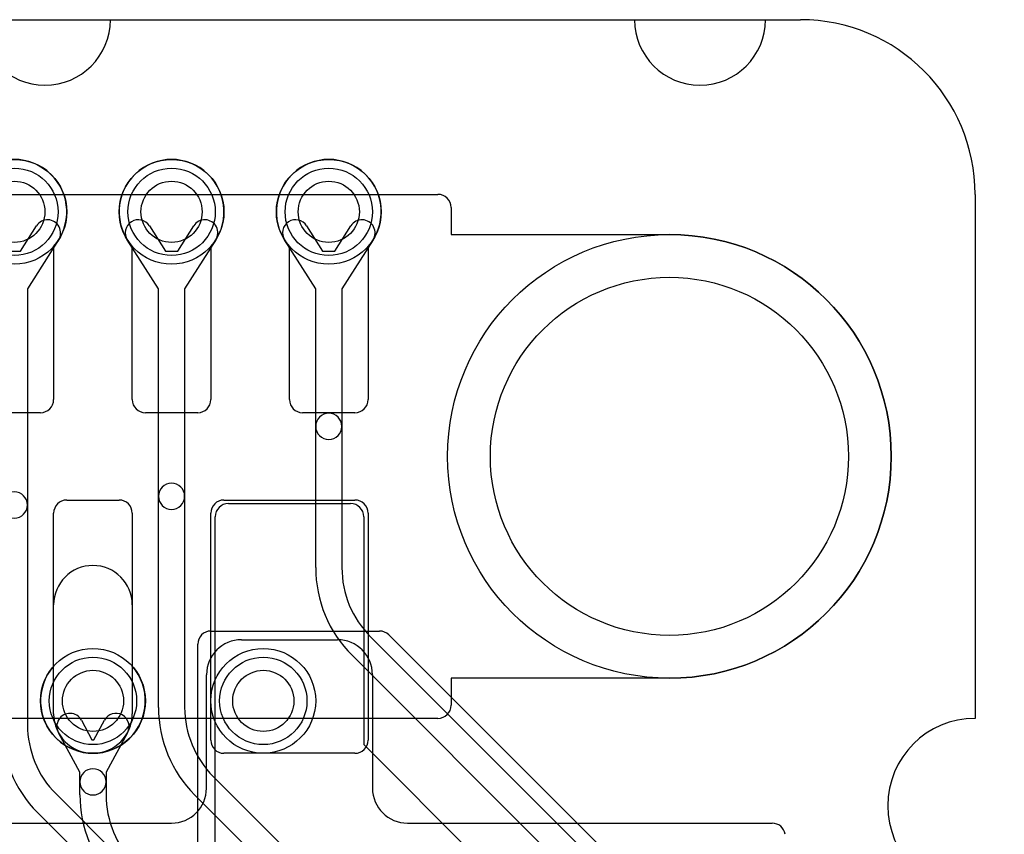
# Model space of a CAD drawing. Extents: x 0 to 30.5, y 0 to 20.
# Tile 17 of 17: x 19.5 to 25.2, y 15.3 to 20. Entities that reach past the tile are written whole.
import ezdxf

# ---------------------------------------------------------------- set-up
doc = ezdxf.new("R2010")
doc.units = 0
for name, color, linetype in [('Hole', 1, 'CONTINUOUS'), ('L1', 3, 'CONTINUOUS'), ('L2', 3, 'CONTINUOUS'), ('L3', 3, 'CONTINUOUS'), ('L4', 3, 'CONTINUOUS'), ('Outline', 7, 'CONTINUOUS'), ('PartsArea-A', 111, 'CONTINUOUS'), ('PartsArea-B', 111, 'CONTINUOUS'), ('Resist-A', 2, 'CONTINUOUS'), ('Resist-B', 2, 'CONTINUOUS')]:
    doc.layers.add(name, color=color, linetype=linetype)

msp = doc.modelspace()

# ---------------------------------------------------------------- linework, layer by layer
at = {"layer": 'Hole'}
for centre, radius in [((19.5, 18.9), 0.175), ((20.4, 18.9), 0.175), ((21.3, 18.9), 0.175), ((23.25, 17.5), 1.025), ((19.95, 16.1), 0.175), ((20.925, 16.1), 0.175)]:
    msp.add_circle(centre, radius, dxfattribs=at)
at = {"layer": 'L1'}
for p, q in [((19.725, 18.70157), (19.725, 17.825)), ((20.175, 17.825), (20.175, 18.70157)), ((20.625, 18.70157), (20.625, 17.825)), ((21.075, 17.825), (21.075, 18.70157)), ((21.525, 18.70157), (21.525, 17.825)), ((19.65, 17.75), (19.35, 17.75)), ((20.55, 17.75), (20.25, 17.75)), ((21.45, 17.75), (21.15, 17.75)), ((19.8, 17.25), (20.1, 17.25)), ((20.7, 17.25), (21.45, 17.25)), ((19.725, 16.29843), (19.725, 17.175)), ((20.175, 17.175), (20.175, 16.29843)), ((20.625, 15.875), (20.625, 17.175)), ((21.525, 17.175), (21.525, 15.875)), ((20.8, 16.45), (21.35, 16.45)), ((20.6, 15.6), (20.6, 16.25)), ((21.55, 16.25), (21.55, 15.6)), ((21.45, 15.8), (20.7, 15.8)), ((6.1619, 15.4), (20.4, 15.4)), ((21.75, 15.4), (23.8381, 15.4))]:
    msp.add_line(p, q, dxfattribs=at)
for centre in [(19.5, 18.9), (20.4, 18.9), (21.3, 18.9), (19.95, 16.1), (20.925, 16.1)]:
    msp.add_circle(centre, 0.3, dxfattribs=at)
for centre, radius, start, end in [((19.5, 18.9), 0.3, -41.40943, -138.59057), ((20.4, 18.9), 0.3, -41.40943, -138.59057), ((21.3, 18.9), 0.3, -41.40943, -138.59057), ((19.65, 17.825), 0.075, -90, 0), ((20.25, 17.825), 0.075, 180, -90), ((20.55, 17.825), 0.075, -90, 0), ((21.15, 17.825), 0.075, 180, -90), ((21.45, 17.825), 0.075, -90, 0), ((19.8, 17.175), 0.075, 90, 180), ((20.1, 17.175), 0.075, 0, 90), ((20.7, 17.175), 0.075, 90, 180), ((21.45, 17.175), 0.075, 0, 90), ((20.8, 16.25), 0.2, 90, 180), ((21.35, 16.25), 0.2, 0, 90), ((19.95, 16.1), 0.3, 138.59057, 41.40943), ((20.7, 15.875), 0.075, 180, -90), ((21.45, 15.875), 0.075, -90, 0), ((20.4, 15.6), 0.2, -90, 0), ((21.75, 15.6), 0.2, 180, -90), ((23.83811, 15.325), 0.075, 8.56552, 90.00764)]:
    msp.add_arc(centre, radius, start, end, dxfattribs=at)
at = {"layer": 'L2'}
for p, q in [((20.625, 16.5), (21.59088, 16.5)), ((21.64448, 16.47747), (24.16338, 13.95858)), ((20.55, 14.55), (20.55, 16.425))]:
    msp.add_line(p, q, dxfattribs=at)
msp.add_circle((20.925, 16.1), 0.3, dxfattribs=at)
for centre, radius, start, end in [((20.625, 16.425), 0.075, 90, 180), ((21.59088, 16.425), 0.075, 45.0054, 90), ((21.59147, 16.42446), 0.07497, 45, 45.61606)]:
    msp.add_arc(centre, radius, start, end, dxfattribs=at)
at = {"layer": 'L3'}
for p, q in [((19.53505, 18.67526), (19.62665, 18.81964)), ((20.27335, 18.81964), (20.36495, 18.67526)), ((20.43505, 18.67526), (20.52665, 18.81964)), ((21.17335, 18.81964), (21.26495, 18.67526)), ((21.33505, 18.67526), (21.42665, 18.81964)), ((19.75331, 18.73928), (19.575, 18.45822)), ((20.325, 18.45822), (20.14669, 18.73928)), ((20.65331, 18.73928), (20.475, 18.45822)), ((21.225, 18.45822), (21.04669, 18.73928)), ((21.55331, 18.73928), (21.375, 18.45822)), ((19.46495, 18.67526), (19.53505, 18.67526)), ((20.36495, 18.67526), (20.43505, 18.67526)), ((21.26495, 18.67526), (21.33505, 18.67526)), ((19.575, 18.45822), (19.575, 17.22152)), ((20.325, 17.27152), (20.325, 18.45822)), ((20.475, 18.45822), (20.475, 17.27152)), ((21.225, 17.67152), (21.225, 18.45822)), ((21.375, 18.45822), (21.375, 17.67152)), ((21.225, 16.86303), (21.225, 17.67152)), ((21.375, 17.67152), (21.375, 16.86303)), ((20.325, 16.06303), (20.325, 17.27152)), ((20.475, 17.27152), (20.475, 16.06303)), ((19.575, 17.22152), (19.575, 15.96303)), ((21.53902, 16.46705), (25.16704, 12.83902)), ((25.06097, 12.73295), (21.43296, 16.36098)), ((20.63902, 15.66705), (23.86704, 12.43902)), ((19.73902, 15.56705), (23.36704, 11.93902)), ((23.76097, 12.33295), (20.53296, 15.56098)), ((23.26097, 11.83295), (19.63296, 15.46098))]:
    msp.add_line(p, q, dxfattribs=at)
for centre in [(19.5, 18.9), (20.4, 18.9), (21.3, 18.9)]:
    msp.add_circle(centre, 0.3, dxfattribs=at)
for centre, radius, start, end in [((19.68998, 18.77946), 0.075, -32.39327, 147.60774), ((20.21002, 18.77946), 0.075, 32.39327, -147.60774), ((20.58998, 18.77946), 0.075, -32.39327, 147.60774), ((21.11002, 18.77946), 0.075, 32.39327, -147.60774), ((21.48998, 18.77946), 0.075, -32.39327, 147.60774), ((21.3, 17.67152), 0.075, 0, 180), ((21.3, 17.67152), 0.075, 180, 0), ((20.4, 17.27152), 0.075, 0, 180), ((19.5, 17.22152), 0.075, 0, 180), ((20.4, 17.27152), 0.075, 180, 0), ((19.5, 17.22152), 0.075, 180, 0), ((21.935, 16.86303), 0.71, 180, -134.99943), ((21.935, 16.86303), 0.56, 180, -135), ((21.035, 16.06303), 0.71, 180, -134.99943), ((21.035, 16.06303), 0.56, 180, -135), ((20.135, 15.96303), 0.71, 180, -134.99943), ((20.135, 15.96303), 0.56, 180, -135)]:
    msp.add_arc(centre, radius, start, end, dxfattribs=at)
at = {"layer": 'L4'}
for p, q in [((19.725, 18.70157), (19.725, 17.825)), ((20.175, 17.825), (20.175, 18.70157)), ((20.625, 18.70157), (20.625, 17.825)), ((21.075, 17.825), (21.075, 18.70157)), ((21.525, 18.70157), (21.525, 17.825)), ((19.65, 17.75), (19.35, 17.75)), ((20.55, 17.75), (20.25, 17.75)), ((21.45, 17.75), (21.15, 17.75)), ((19.8, 17.25), (20.1, 17.25)), ((20.7, 17.25), (21.45, 17.25)), ((20.725, 17.22949), (21.425, 17.22949)), ((19.725, 16.29843), (19.725, 17.175)), ((20.175, 17.175), (20.175, 16.29843)), ((20.625, 15.875), (20.625, 17.175)), ((20.65, 14.94933), (20.65, 17.15449)), ((21.5, 17.15449), (21.5, 15.85)), ((21.525, 17.175), (21.525, 15.875)), ((19.725, 16.025), (19.725, 16.65)), ((20.175, 16.65), (20.175, 16.025)), ((19.88405, 15.98928), (19.94445, 15.87775)), ((19.95555, 15.87775), (20.01595, 15.98928)), ((19.875, 15.691), (19.75215, 15.91786)), ((20.14785, 15.91786), (20.025, 15.691)), ((19.94445, 15.87775), (19.95555, 15.87775)), ((21.5, 15.85), (23.25004, 14.09996)), ((21.45, 15.8), (20.7, 15.8)), ((19.875, 15.63651), (19.875, 15.691)), ((20.025, 15.691), (20.025, 15.63651)), ((19.875, 15.56303), (19.875, 15.63651)), ((20.025, 15.63651), (20.025, 15.56303))]:
    msp.add_line(p, q, dxfattribs=at)
for centre in [(19.5, 18.9), (20.4, 18.9), (21.3, 18.9), (19.95, 16.1), (20.925, 16.1)]:
    msp.add_circle(centre, 0.3, dxfattribs=at)
for centre, radius, start, end in [((19.5, 18.9), 0.3, -41.40943, -138.59057), ((20.4, 18.9), 0.3, -41.40943, -138.59057), ((21.3, 18.9), 0.3, -41.40943, -138.59057), ((19.65, 17.825), 0.075, -90, 0), ((20.25, 17.825), 0.075, 180, -90), ((20.55, 17.825), 0.075, -90, 0), ((21.15, 17.825), 0.075, 180, -90), ((21.45, 17.825), 0.075, -90, 0), ((19.8, 17.175), 0.075, 90, 180), ((20.1, 17.175), 0.075, 0, 90), ((20.7, 17.175), 0.075, 90, 180), ((21.45, 17.175), 0.075, 0, 90), ((20.725, 17.15449), 0.075, 90, 180), ((21.425, 17.15449), 0.075, 0, 90), ((19.95, 16.65), 0.225, 0, 180), ((19.95, 16.1), 0.3, 138.59057, 41.40943), ((19.95, 16.025), 0.225, 180, 0), ((19.8181, 15.95357), 0.075, 28.43425, -151.56321), ((20.0819, 15.95357), 0.075, -28.43425, 151.56321), ((20.7, 15.875), 0.075, 180, -90), ((21.45, 15.875), 0.075, -90, 0), ((19.95, 15.63651), 0.075, 0, 180), ((19.95, 15.63651), 0.075, 180, 0), ((20.585, 15.56303), 0.71, 180, -134.99943), ((20.585, 15.56303), 0.56, 180, -135)]:
    msp.add_arc(centre, radius, start, end, dxfattribs=at)
at = {"layer": 'Outline'}
for p, q in [((20.05, 20), (23.05, 20)), ((23.8, 20), (24, 20)), ((25, 19), (25, 16))]:
    msp.add_line(p, q, dxfattribs=at)
for centre, radius, start, end in [((19.675, 20), 0.375, 180, 0), ((23.425, 20), 0.375, 180, 0), ((24, 19), 1, 0, 90), ((25, 15.5), 0.5, 90, -90)]:
    msp.add_arc(centre, radius, start, end, dxfattribs=at)
at = {"layer": 'PartsArea-A'}
for p, q in [((6, 20), (24, 20)), ((25, 19), (25, 16))]:
    msp.add_line(p, q, dxfattribs=at)
for centre, radius, start, end in [((24, 19), 1, 0, 90), ((25, 15.5), 0.5, 90, -90)]:
    msp.add_arc(centre, radius, start, end, dxfattribs=at)
at = {"layer": 'PartsArea-B'}
for p, q in [((6, 20), (24, 20)), ((25, 19), (25, 16))]:
    msp.add_line(p, q, dxfattribs=at)
for centre, radius, start, end in [((24, 19), 1, 0, 90), ((25, 15.5), 0.5, 90, -90)]:
    msp.add_arc(centre, radius, start, end, dxfattribs=at)
at = {"layer": 'Resist-A'}
for p, q in [((8.075, 19), (21.925, 19)), ((22, 18.925), (22, 18.77)), ((22, 18.77), (23.25, 18.77)), ((23.25, 16.23), (22, 16.23)), ((22, 16.23), (22, 16.075)), ((21.925, 16), (8.075, 16))]:
    msp.add_line(p, q, dxfattribs=at)
for centre, radius in [((19.5, 18.9), 0.25), ((20.4, 18.9), 0.25), ((21.3, 18.9), 0.25), ((23.25, 17.5), 1.27), ((19.95, 16.1), 0.25), ((20.925, 16.1), 0.25)]:
    msp.add_circle(centre, radius, dxfattribs=at)
for centre, radius, start, end in [((21.925, 18.925), 0.075, 0, 90), ((23.25, 17.5), 1.27, -90, 90), ((21.925, 16.075), 0.075, -90, 0)]:
    msp.add_arc(centre, radius, start, end, dxfattribs=at)
at = {"layer": 'Resist-B'}
for p, q in [((8.075, 19), (21.925, 19)), ((22, 18.925), (22, 18.77)), ((22, 18.77), (23.25, 18.77)), ((23.25, 16.23), (22, 16.23)), ((22, 16.23), (22, 16.075)), ((21.925, 16), (8.075, 16))]:
    msp.add_line(p, q, dxfattribs=at)
for centre, radius in [((19.5, 18.9), 0.25), ((20.4, 18.9), 0.25), ((21.3, 18.9), 0.25), ((23.25, 17.5), 1.27), ((19.95, 16.1), 0.25), ((20.925, 16.1), 0.25)]:
    msp.add_circle(centre, radius, dxfattribs=at)
for centre, radius, start, end in [((21.925, 18.925), 0.075, 0, 90), ((23.25, 17.5), 1.27, -90, 90), ((21.925, 16.075), 0.075, -90, 0)]:
    msp.add_arc(centre, radius, start, end, dxfattribs=at)

doc.saveas('drawing.dxf')
